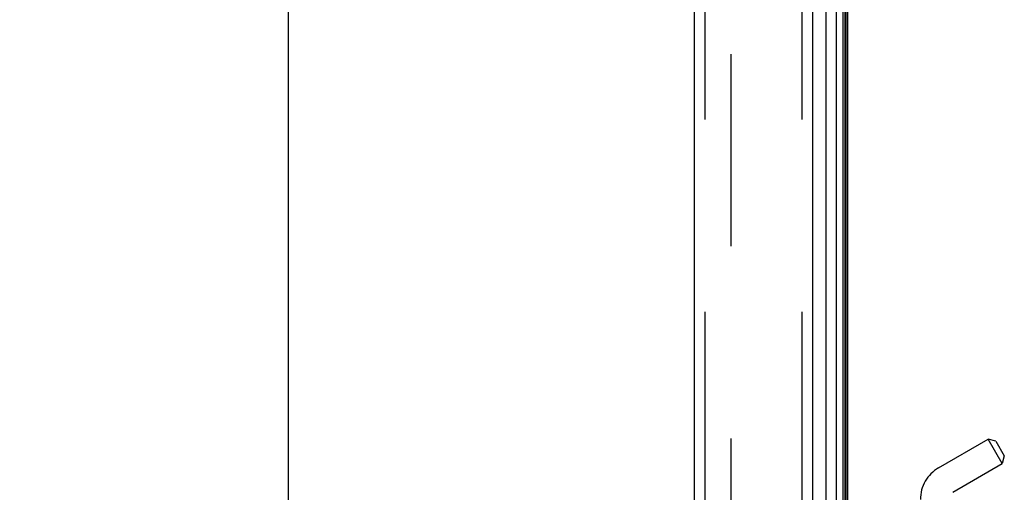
# Model space of a CAD drawing. Header units: inches. Extents: x 0 to 243, y 0 to 157.
# Tile 251 of 256: x 119.18 to 126.04, y 47.32 to 50.6. Entities that reach past the tile are written whole.
import ezdxf

# ---------------------------------------------------------------- set-up
doc = ezdxf.new("R2010")
doc.units = ezdxf.units.IN
doc.header["$LTSCALE"] = 13.357143
doc.header["$MEASUREMENT"] = 0
doc.linetypes.add('HIDDEN', pattern=[0.2, 0.1, -0.1])
doc.layers.get('0').update_dxf_attribs({"linetype": 'CONTINUOUS'})
for name, color, linetype in [('DEFAULT_2', 8, 'HIDDEN'), ('DIMENSIONS', 7, 'CONTINUOUS'), ('LEFTHAND_DOOR_ASSEMBLY', 7, 'CONTINUOUS'), ('RIGHTHAND_DOOR_ASSEMBLY', 7, 'CONTINUOUS')]:
    doc.layers.add(name, color=color, linetype=linetype)
doc.styles.get("Standard").update_dxf_attribs({"font": 'arial.ttf'})
doc.dimstyles.new('DIMSTYLE_1', dxfattribs={"dimtxt": 1.071429, "dimasz": 1.428571, "dimexe": 0.09, "dimexo": 0.07, "dimgap": 0.0375, "dimtad": 0, "dimtih": 1, "dimtoh": 1, "dimzin": 4, "dimdsep": 46, "dimtxsty": 'Standard', "dimblk": '_FILLED', "dimblk1": '_FILLED', "dimblk2": '_FILLED', "dimcen": 0.09, "dimadec": 3, "dimazin": 1, "dimtfac": 1, "dimtdec": 3, "dimtofl": 0, "dimtmove": 0, "dimatfit": 3, "dimldrblk": '_FILLED', "dimfxl": 0, "dimtolj": 1, "dimtzin": 4, "dimarcsym": 0})

# ---------------------------------------------------------------- blocks, each defined once
blk = doc.blocks.new('_FILLED')
at = {"color": 0, "linetype": 'ByBlock'}
blk.add_solid([(0, 0), (-1, 0.2), (-1, -0.2)], dxfattribs=at)
blk = doc.blocks.new('*D12')
at = {"layer": 'DIMENSIONS', "color": 2, "linetype": 'Continuous'}
for p, q in [((124.0514, 113.0714), (119.769, 113.0714)), ((121.0547, 113.0714), (121.0547, 78.1429)), ((121.0547, 41.0714), (121.0547, 76)), ((124.0624, 41.0714), (119.769, 41.0714))]:
    blk.add_line(p, q, dxfattribs=at)
at = {"layer": 'DIMENSIONS', "color": 2, "linetype": 'Continuous', "xscale": 1.4285714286, "yscale": 1.4285714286, "zscale": 1.4285714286}
for p, rotation in [((121.0547, 113.0714), 90), ((121.0547, 41.0714), 270)]:
    blk.add_blockref('_FILLED', p, dxfattribs=dict(at, rotation=rotation))
at = {"layer": 'DIMENSIONS', "color": 2, "linetype": 'Continuous', "insert": (121.0547, 77.6072), "char_height": 1.07143, "width": 3.744025, "attachment_point": 2, "line_spacing_factor": 0.9}
blk.add_mtext('72.00', dxfattribs=at)

msp = doc.modelspace()

# ---------------------------------------------------------------- linework, layer by layer
at = {"color": 3, "linetype": 'Continuous'}
msp.add_line((124.9474, 41.1754), (124.9474, 112.9674), dxfattribs=at)
at = {"layer": 'DEFAULT_2', "color": 8, "linetype": 'HIDDEN'}
msp.add_line((124.1349, 111.8059), (124.1349, 42.337), dxfattribs=at)
at = {"layer": 'LEFTHAND_DOOR_ASSEMBLY', "color": 8, "linetype": 'HIDDEN'}
for p, q in [((123.9524, 112.6864), (123.9524, 41.4564)), ((124.6274, 112.6864), (124.6274, 41.4564))]:
    msp.add_line(p, q, dxfattribs=at)
at = {"layer": 'RIGHTHAND_DOOR_ASSEMBLY', "color": 7, "linetype": 'Continuous'}
for p, q in [((124.7945, 112.7084), (124.7945, 41.4345)), ((124.8697, 41.4061), (124.8697, 112.7368)), ((124.9131, 112.7279), (124.9131, 41.415)), ((124.9267, 112.7211), (124.9267, 41.4218)), ((124.9355, 112.7187), (124.9355, 41.4241))]:
    msp.add_line(p, q, dxfattribs=at)
at = {"layer": 'RIGHTHAND_DOOR_ASSEMBLY', "color": 3, "linetype": 'Continuous'}
for p, q in [((123.8774, 112.6864), (123.8774, 41.4564)), ((124.7024, 112.6864), (124.7024, 41.4564))]:
    msp.add_line(p, q, dxfattribs=at)
at = {"layer": 'RIGHTHAND_DOOR_ASSEMBLY', "color": 8, "linetype": 'HIDDEN'}
for p, q in [((123.9524, 112.6864), (123.9524, 41.4564)), ((124.6274, 112.6864), (124.6274, 41.4564)), ((125.5804, 47.4864), (125.9255, 47.6857)), ((125.9788, 47.6714), (125.9255, 47.6857)), ((126.0235, 47.5159), (125.9255, 47.6857)), ((125.9788, 47.6714), (126.0378, 47.5692)), ((125.6784, 47.3167), (126.0235, 47.5159)), ((126.0378, 47.5692), (126.0235, 47.5159))]:
    msp.add_line(p, q, dxfattribs=at)
msp.add_arc((125.7074, 47.2664), 0.254, 120, 180, dxfattribs=at)

# ---------------------------------------------------------------- dimensions: what is measured, and where the dimension line sits
at = {"layer": 'DIMENSIONS', "color": 2, "linetype": 'Continuous'}
dim = msp.add_linear_dim(base=(121.0547, 113.0714), p1=(124.1324, 41.0714), p2=(124.1214, 113.0714), angle=90, dimstyle='DIMSTYLE_1', dxfattribs=at)
dim.commit()
dim.dimension.update_dxf_attribs({"geometry": '*D12', "text_midpoint": (121.0544, 77.0655), "dimtype": 160})

doc.saveas('drawing.dxf')
